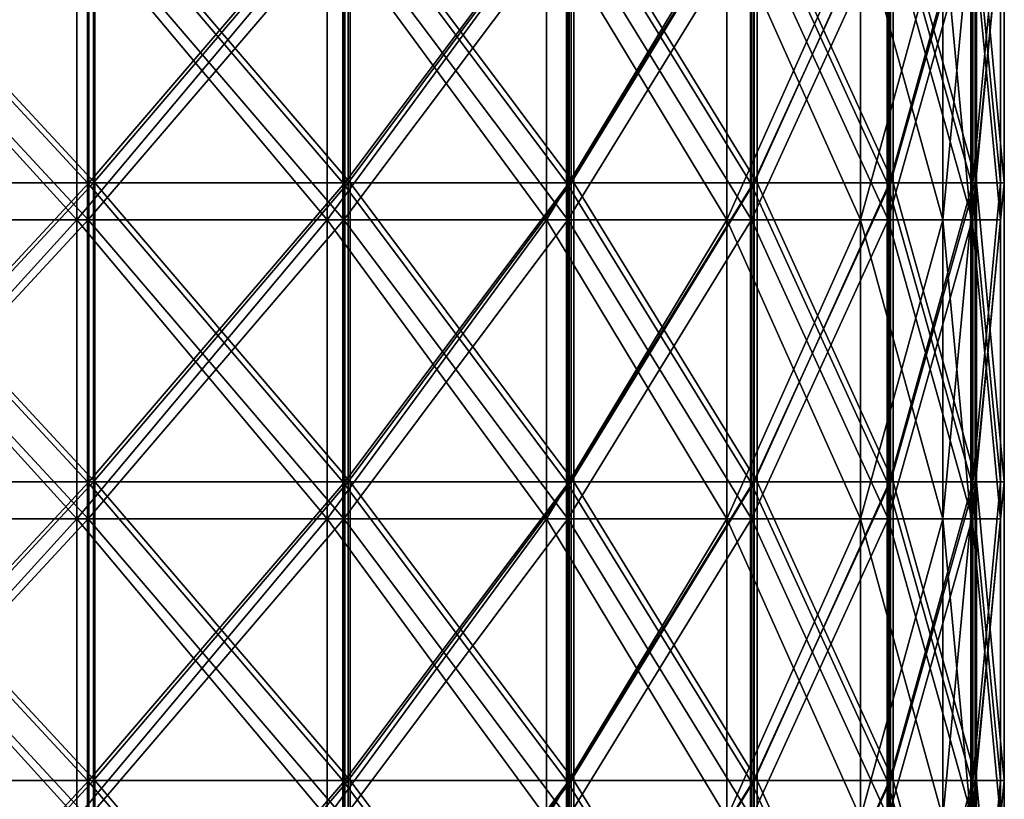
# Model space of a CAD drawing. Extents: x -207 to 207, y 0 to 988.
# Tile 96 of 144: x 67 to 199, y 410 to 514. Entities that reach past the tile are written whole.
import ezdxf

# ---------------------------------------------------------------- set-up
doc = ezdxf.new("R2010")
doc.units = 0
doc.header["$LTSCALE"] = 127.314815
for name, color, linetype in [('694', 7, 'CONTINUOUS'), ('695', 7, 'CONTINUOUS'), ('697', 7, 'CONTINUOUS'), ('698', 7, 'CONTINUOUS'), ('729', 7, 'CONTINUOUS'), ('736', 7, 'CONTINUOUS')]:
    doc.layers.add(name, color=color, linetype=linetype)

msp = doc.modelspace()

# ---------------------------------------------------------------- linework, layer by layer
at = {"layer": '694', "linetype": 'CONTINUOUS'}
for points in [[(74.43, 527.54, -179.69), (37.95, 527.54, -190.76), (74.43, 487.41, -179.69), (74.43, 527.54, -179.69)], [(37.95, 527.54, -190.76), (37.95, 487.41, -190.76), (74.43, 487.41, -179.69), (37.95, 527.54, -190.76)], [(108.06, 527.54, -161.72), (74.43, 527.54, -179.69), (108.06, 487.41, -161.72), (108.06, 527.54, -161.72)], [(74.43, 527.54, -179.69), (74.43, 487.41, -179.69), (108.06, 487.41, -161.72), (74.43, 527.54, -179.69)], [(137.53, 527.54, -137.53), (108.06, 527.54, -161.72), (137.53, 487.41, -137.53), (137.53, 527.54, -137.53)], [(108.06, 527.54, -161.72), (108.06, 487.41, -161.72), (137.53, 487.41, -137.53), (108.06, 527.54, -161.72)], [(161.72, 527.54, -108.06), (137.53, 527.54, -137.53), (161.72, 487.41, -108.06), (161.72, 527.54, -108.06)], [(137.53, 527.54, -137.53), (137.53, 487.41, -137.53), (161.72, 487.41, -108.06), (137.53, 527.54, -137.53)], [(179.69, 527.54, -74.43), (161.72, 527.54, -108.06), (179.69, 487.41, -74.43), (179.69, 527.54, -74.43)], [(161.72, 527.54, -108.06), (161.72, 487.41, -108.06), (179.69, 487.41, -74.43), (161.72, 527.54, -108.06)], [(190.76, 527.54, -37.95), (179.69, 527.54, -74.43), (190.76, 487.41, -37.95), (190.76, 527.54, -37.95)], [(179.69, 527.54, -74.43), (179.69, 487.41, -74.43), (190.76, 487.41, -37.95), (179.69, 527.54, -74.43)], [(194.5, 527.54), (190.76, 527.54, -37.95), (194.5, 487.41), (194.5, 527.54)], [(194.5, 487.41), (190.76, 527.54, -37.95), (190.76, 487.41, -37.95), (194.5, 487.41)], [(37.95, 447.27, -190.76), (74.43, 447.27, -179.69), (37.95, 487.41, -190.76), (37.95, 447.27, -190.76)], [(37.95, 487.41, -190.76), (74.43, 447.27, -179.69), (74.43, 487.41, -179.69), (37.95, 487.41, -190.76)], [(74.43, 447.27, -179.69), (108.06, 447.27, -161.72), (74.43, 487.41, -179.69), (74.43, 447.27, -179.69)], [(74.43, 487.41, -179.69), (108.06, 447.27, -161.72), (108.06, 487.41, -161.72), (74.43, 487.41, -179.69)], [(108.06, 447.27, -161.72), (137.53, 447.27, -137.53), (108.06, 487.41, -161.72), (108.06, 447.27, -161.72)], [(108.06, 487.41, -161.72), (137.53, 447.27, -137.53), (137.53, 487.41, -137.53), (108.06, 487.41, -161.72)], [(137.53, 447.27, -137.53), (161.72, 447.27, -108.06), (137.53, 487.41, -137.53), (137.53, 447.27, -137.53)], [(137.53, 487.41, -137.53), (161.72, 447.27, -108.06), (161.72, 487.41, -108.06), (137.53, 487.41, -137.53)], [(161.72, 447.27, -108.06), (179.69, 447.27, -74.43), (161.72, 487.41, -108.06), (161.72, 447.27, -108.06)], [(161.72, 487.41, -108.06), (179.69, 447.27, -74.43), (179.69, 487.41, -74.43), (161.72, 487.41, -108.06)], [(179.69, 447.27, -74.43), (190.76, 447.27, -37.95), (179.69, 487.41, -74.43), (179.69, 447.27, -74.43)], [(179.69, 487.41, -74.43), (190.76, 447.27, -37.95), (190.76, 487.41, -37.95), (179.69, 487.41, -74.43)], [(190.76, 447.27, -37.95), (194.5, 447.27), (190.76, 487.41, -37.95), (190.76, 447.27, -37.95)], [(194.5, 447.27), (194.5, 487.41), (190.76, 487.41, -37.95), (194.5, 447.27)], [(37.95, 407.14, -190.76), (74.43, 407.14, -179.69), (37.95, 447.27, -190.76), (37.95, 407.14, -190.76)], [(37.95, 447.27, -190.76), (74.43, 407.14, -179.69), (74.43, 447.27, -179.69), (37.95, 447.27, -190.76)], [(74.43, 407.14, -179.69), (108.06, 407.14, -161.72), (74.43, 447.27, -179.69), (74.43, 407.14, -179.69)], [(74.43, 447.27, -179.69), (108.06, 407.14, -161.72), (108.06, 447.27, -161.72), (74.43, 447.27, -179.69)], [(108.06, 407.14, -161.72), (137.53, 407.14, -137.53), (108.06, 447.27, -161.72), (108.06, 407.14, -161.72)], [(108.06, 447.27, -161.72), (137.53, 407.14, -137.53), (137.53, 447.27, -137.53), (108.06, 447.27, -161.72)], [(137.53, 407.14, -137.53), (161.72, 407.14, -108.06), (137.53, 447.27, -137.53), (137.53, 407.14, -137.53)], [(137.53, 447.27, -137.53), (161.72, 407.14, -108.06), (161.72, 447.27, -108.06), (137.53, 447.27, -137.53)], [(161.72, 407.14, -108.06), (179.69, 407.14, -74.43), (161.72, 447.27, -108.06), (161.72, 407.14, -108.06)], [(161.72, 447.27, -108.06), (179.69, 407.14, -74.43), (179.69, 447.27, -74.43), (161.72, 447.27, -108.06)], [(179.69, 407.14, -74.43), (190.76, 407.14, -37.95), (179.69, 447.27, -74.43), (179.69, 407.14, -74.43)], [(179.69, 447.27, -74.43), (190.76, 407.14, -37.95), (190.76, 447.27, -37.95), (179.69, 447.27, -74.43)], [(190.76, 407.14, -37.95), (194.5, 407.14), (190.76, 447.27, -37.95), (190.76, 407.14, -37.95)], [(194.5, 407.14), (194.5, 447.27), (190.76, 447.27, -37.95), (194.5, 407.14)]]:
    msp.add_3dface(points, dxfattribs=at)
at = {"layer": '695', "linetype": 'CONTINUOUS'}
for points in [[(37.95, 527.54, 190.76), (74.43, 527.54, 179.69), (37.95, 487.41, 190.76), (37.95, 527.54, 190.76)], [(74.43, 527.54, 179.69), (74.43, 487.41, 179.69), (37.95, 487.41, 190.76), (74.43, 527.54, 179.69)], [(74.43, 527.54, 179.69), (108.06, 527.54, 161.72), (74.43, 487.41, 179.69), (74.43, 527.54, 179.69)], [(108.06, 527.54, 161.72), (108.06, 487.41, 161.72), (74.43, 487.41, 179.69), (108.06, 527.54, 161.72)], [(108.06, 527.54, 161.72), (137.53, 527.54, 137.53), (108.06, 487.41, 161.72), (108.06, 527.54, 161.72)], [(137.53, 527.54, 137.53), (137.53, 487.41, 137.53), (108.06, 487.41, 161.72), (137.53, 527.54, 137.53)], [(137.53, 527.54, 137.53), (161.72, 527.54, 108.06), (137.53, 487.41, 137.53), (137.53, 527.54, 137.53)], [(161.72, 527.54, 108.06), (161.72, 487.41, 108.06), (137.53, 487.41, 137.53), (161.72, 527.54, 108.06)], [(161.72, 527.54, 108.06), (179.69, 527.54, 74.43), (161.72, 487.41, 108.06), (161.72, 527.54, 108.06)], [(179.69, 527.54, 74.43), (179.69, 487.41, 74.43), (161.72, 487.41, 108.06), (179.69, 527.54, 74.43)], [(179.69, 527.54, 74.43), (190.76, 527.54, 37.95), (179.69, 487.41, 74.43), (179.69, 527.54, 74.43)], [(190.76, 527.54, 37.95), (190.76, 487.41, 37.95), (179.69, 487.41, 74.43), (190.76, 527.54, 37.95)], [(194.5, 527.54), (194.5, 487.41), (190.76, 487.41, 37.95), (194.5, 527.54)], [(190.76, 527.54, 37.95), (194.5, 527.54), (190.76, 487.41, 37.95), (190.76, 527.54, 37.95)], [(74.43, 447.27, 179.69), (37.95, 447.27, 190.76), (74.43, 487.41, 179.69), (74.43, 447.27, 179.69)], [(74.43, 487.41, 179.69), (37.95, 447.27, 190.76), (37.95, 487.41, 190.76), (74.43, 487.41, 179.69)], [(108.06, 447.27, 161.72), (74.43, 447.27, 179.69), (108.06, 487.41, 161.72), (108.06, 447.27, 161.72)], [(108.06, 487.41, 161.72), (74.43, 447.27, 179.69), (74.43, 487.41, 179.69), (108.06, 487.41, 161.72)], [(137.53, 447.27, 137.53), (108.06, 447.27, 161.72), (137.53, 487.41, 137.53), (137.53, 447.27, 137.53)], [(137.53, 487.41, 137.53), (108.06, 447.27, 161.72), (108.06, 487.41, 161.72), (137.53, 487.41, 137.53)], [(161.72, 447.27, 108.06), (137.53, 447.27, 137.53), (161.72, 487.41, 108.06), (161.72, 447.27, 108.06)], [(161.72, 487.41, 108.06), (137.53, 447.27, 137.53), (137.53, 487.41, 137.53), (161.72, 487.41, 108.06)], [(179.69, 447.27, 74.43), (161.72, 447.27, 108.06), (179.69, 487.41, 74.43), (179.69, 447.27, 74.43)], [(179.69, 487.41, 74.43), (161.72, 447.27, 108.06), (161.72, 487.41, 108.06), (179.69, 487.41, 74.43)], [(190.76, 447.27, 37.95), (179.69, 447.27, 74.43), (190.76, 487.41, 37.95), (190.76, 447.27, 37.95)], [(190.76, 487.41, 37.95), (179.69, 447.27, 74.43), (179.69, 487.41, 74.43), (190.76, 487.41, 37.95)], [(194.5, 487.41), (194.5, 447.27), (190.76, 447.27, 37.95), (194.5, 487.41)], [(194.5, 487.41), (190.76, 447.27, 37.95), (190.76, 487.41, 37.95), (194.5, 487.41)], [(74.43, 407.14, 179.69), (37.95, 407.14, 190.76), (74.43, 447.27, 179.69), (74.43, 407.14, 179.69)], [(74.43, 447.27, 179.69), (37.95, 407.14, 190.76), (37.95, 447.27, 190.76), (74.43, 447.27, 179.69)], [(108.06, 407.14, 161.72), (74.43, 407.14, 179.69), (108.06, 447.27, 161.72), (108.06, 407.14, 161.72)], [(108.06, 447.27, 161.72), (74.43, 407.14, 179.69), (74.43, 447.27, 179.69), (108.06, 447.27, 161.72)], [(137.53, 407.14, 137.53), (108.06, 407.14, 161.72), (137.53, 447.27, 137.53), (137.53, 407.14, 137.53)], [(137.53, 447.27, 137.53), (108.06, 407.14, 161.72), (108.06, 447.27, 161.72), (137.53, 447.27, 137.53)], [(161.72, 407.14, 108.06), (137.53, 407.14, 137.53), (161.72, 447.27, 108.06), (161.72, 407.14, 108.06)], [(161.72, 447.27, 108.06), (137.53, 407.14, 137.53), (137.53, 447.27, 137.53), (161.72, 447.27, 108.06)], [(179.69, 407.14, 74.43), (161.72, 407.14, 108.06), (179.69, 447.27, 74.43), (179.69, 407.14, 74.43)], [(179.69, 447.27, 74.43), (161.72, 407.14, 108.06), (161.72, 447.27, 108.06), (179.69, 447.27, 74.43)], [(190.76, 407.14, 37.95), (179.69, 407.14, 74.43), (190.76, 447.27, 37.95), (190.76, 407.14, 37.95)], [(190.76, 447.27, 37.95), (179.69, 407.14, 74.43), (179.69, 447.27, 74.43), (190.76, 447.27, 37.95)], [(194.5, 447.27), (194.5, 407.14), (190.76, 407.14, 37.95), (194.5, 447.27)], [(194.5, 447.27), (190.76, 407.14, 37.95), (190.76, 447.27, 37.95), (194.5, 447.27)]]:
    msp.add_3dface(points, dxfattribs=at)
at = {"layer": '697', "linetype": 'CONTINUOUS'}
for points in [[(75.96, 527.54, 183.39), (38.73, 527.54, 194.69), (75.96, 487.41, 183.39), (75.96, 527.54, 183.39)], [(38.73, 527.54, 194.69), (38.73, 487.41, 194.69), (75.96, 487.41, 183.39), (38.73, 527.54, 194.69)], [(110.28, 527.54, 165.05), (75.96, 527.54, 183.39), (110.28, 487.41, 165.05), (110.28, 527.54, 165.05)], [(75.96, 527.54, 183.39), (75.96, 487.41, 183.39), (110.28, 487.41, 165.05), (75.96, 527.54, 183.39)], [(140.36, 527.54, 140.36), (110.28, 527.54, 165.05), (140.36, 487.41, 140.36), (140.36, 527.54, 140.36)], [(110.28, 527.54, 165.05), (110.28, 487.41, 165.05), (140.36, 487.41, 140.36), (110.28, 527.54, 165.05)], [(165.05, 527.54, 110.28), (140.36, 527.54, 140.36), (165.05, 487.41, 110.28), (165.05, 527.54, 110.28)], [(140.36, 527.54, 140.36), (140.36, 487.41, 140.36), (165.05, 487.41, 110.28), (140.36, 527.54, 140.36)], [(183.39, 527.54, 75.96), (165.05, 527.54, 110.28), (183.39, 487.41, 75.96), (183.39, 527.54, 75.96)], [(165.05, 527.54, 110.28), (165.05, 487.41, 110.28), (183.39, 487.41, 75.96), (165.05, 527.54, 110.28)], [(194.69, 527.54, 38.73), (183.39, 527.54, 75.96), (194.69, 487.41, 38.73), (194.69, 527.54, 38.73)], [(183.39, 527.54, 75.96), (183.39, 487.41, 75.96), (194.69, 487.41, 38.73), (183.39, 527.54, 75.96)], [(198.5, 527.54), (194.69, 527.54, 38.73), (198.5, 487.41), (198.5, 527.54)], [(198.5, 487.41), (194.69, 527.54, 38.73), (194.69, 487.41, 38.73), (198.5, 487.41)], [(38.73, 447.27, 194.69), (75.96, 447.27, 183.39), (38.73, 487.41, 194.69), (38.73, 447.27, 194.69)], [(38.73, 487.41, 194.69), (75.96, 447.27, 183.39), (75.96, 487.41, 183.39), (38.73, 487.41, 194.69)], [(75.96, 447.27, 183.39), (110.28, 447.27, 165.05), (75.96, 487.41, 183.39), (75.96, 447.27, 183.39)], [(75.96, 487.41, 183.39), (110.28, 447.27, 165.05), (110.28, 487.41, 165.05), (75.96, 487.41, 183.39)], [(110.28, 447.27, 165.05), (140.36, 447.27, 140.36), (110.28, 487.41, 165.05), (110.28, 447.27, 165.05)], [(110.28, 487.41, 165.05), (140.36, 447.27, 140.36), (140.36, 487.41, 140.36), (110.28, 487.41, 165.05)], [(140.36, 447.27, 140.36), (165.05, 447.27, 110.28), (140.36, 487.41, 140.36), (140.36, 447.27, 140.36)], [(140.36, 487.41, 140.36), (165.05, 447.27, 110.28), (165.05, 487.41, 110.28), (140.36, 487.41, 140.36)], [(165.05, 447.27, 110.28), (183.39, 447.27, 75.96), (165.05, 487.41, 110.28), (165.05, 447.27, 110.28)], [(165.05, 487.41, 110.28), (183.39, 447.27, 75.96), (183.39, 487.41, 75.96), (165.05, 487.41, 110.28)], [(183.39, 447.27, 75.96), (194.69, 447.27, 38.73), (183.39, 487.41, 75.96), (183.39, 447.27, 75.96)], [(183.39, 487.41, 75.96), (194.69, 447.27, 38.73), (194.69, 487.41, 38.73), (183.39, 487.41, 75.96)], [(194.69, 447.27, 38.73), (198.5, 447.27), (194.69, 487.41, 38.73), (194.69, 447.27, 38.73)], [(198.5, 447.27), (198.5, 487.41), (194.69, 487.41, 38.73), (198.5, 447.27)], [(38.73, 407.14, 194.69), (75.96, 407.14, 183.39), (38.73, 447.27, 194.69), (38.73, 407.14, 194.69)], [(38.73, 447.27, 194.69), (75.96, 407.14, 183.39), (75.96, 447.27, 183.39), (38.73, 447.27, 194.69)], [(75.96, 407.14, 183.39), (110.28, 407.14, 165.05), (75.96, 447.27, 183.39), (75.96, 407.14, 183.39)], [(75.96, 447.27, 183.39), (110.28, 407.14, 165.05), (110.28, 447.27, 165.05), (75.96, 447.27, 183.39)], [(110.28, 407.14, 165.05), (140.36, 407.14, 140.36), (110.28, 447.27, 165.05), (110.28, 407.14, 165.05)], [(110.28, 447.27, 165.05), (140.36, 407.14, 140.36), (140.36, 447.27, 140.36), (110.28, 447.27, 165.05)], [(140.36, 407.14, 140.36), (165.05, 407.14, 110.28), (140.36, 447.27, 140.36), (140.36, 407.14, 140.36)], [(140.36, 447.27, 140.36), (165.05, 407.14, 110.28), (165.05, 447.27, 110.28), (140.36, 447.27, 140.36)], [(165.05, 407.14, 110.28), (183.39, 407.14, 75.96), (165.05, 447.27, 110.28), (165.05, 407.14, 110.28)], [(165.05, 447.27, 110.28), (183.39, 407.14, 75.96), (183.39, 447.27, 75.96), (165.05, 447.27, 110.28)], [(183.39, 407.14, 75.96), (194.69, 407.14, 38.73), (183.39, 447.27, 75.96), (183.39, 407.14, 75.96)], [(183.39, 447.27, 75.96), (194.69, 407.14, 38.73), (194.69, 447.27, 38.73), (183.39, 447.27, 75.96)], [(194.69, 407.14, 38.73), (198.5, 407.14), (194.69, 447.27, 38.73), (194.69, 407.14, 38.73)], [(198.5, 407.14), (198.5, 447.27), (194.69, 447.27, 38.73), (198.5, 407.14)]]:
    msp.add_3dface(points, dxfattribs=at)
at = {"layer": '698', "linetype": 'CONTINUOUS'}
for points in [[(38.73, 527.54, -194.69), (75.96, 527.54, -183.39), (38.73, 487.41, -194.69), (38.73, 527.54, -194.69)], [(75.96, 527.54, -183.39), (75.96, 487.41, -183.39), (38.73, 487.41, -194.69), (75.96, 527.54, -183.39)], [(75.96, 527.54, -183.39), (110.28, 527.54, -165.05), (75.96, 487.41, -183.39), (75.96, 527.54, -183.39)], [(110.28, 527.54, -165.05), (110.28, 487.41, -165.05), (75.96, 487.41, -183.39), (110.28, 527.54, -165.05)], [(110.28, 527.54, -165.05), (140.36, 527.54, -140.36), (110.28, 487.41, -165.05), (110.28, 527.54, -165.05)], [(140.36, 527.54, -140.36), (140.36, 487.41, -140.36), (110.28, 487.41, -165.05), (140.36, 527.54, -140.36)], [(140.36, 527.54, -140.36), (165.05, 527.54, -110.28), (140.36, 487.41, -140.36), (140.36, 527.54, -140.36)], [(165.05, 527.54, -110.28), (165.05, 487.41, -110.28), (140.36, 487.41, -140.36), (165.05, 527.54, -110.28)], [(165.05, 527.54, -110.28), (183.39, 527.54, -75.96), (165.05, 487.41, -110.28), (165.05, 527.54, -110.28)], [(183.39, 527.54, -75.96), (183.39, 487.41, -75.96), (165.05, 487.41, -110.28), (183.39, 527.54, -75.96)], [(183.39, 527.54, -75.96), (194.69, 527.54, -38.73), (183.39, 487.41, -75.96), (183.39, 527.54, -75.96)], [(194.69, 527.54, -38.73), (194.69, 487.41, -38.73), (183.39, 487.41, -75.96), (194.69, 527.54, -38.73)], [(198.5, 527.54), (198.5, 487.41), (194.69, 487.41, -38.73), (198.5, 527.54)], [(194.69, 527.54, -38.73), (198.5, 527.54), (194.69, 487.41, -38.73), (194.69, 527.54, -38.73)], [(75.96, 447.27, -183.39), (38.73, 447.27, -194.69), (75.96, 487.41, -183.39), (75.96, 447.27, -183.39)], [(75.96, 487.41, -183.39), (38.73, 447.27, -194.69), (38.73, 487.41, -194.69), (75.96, 487.41, -183.39)], [(110.28, 447.27, -165.05), (75.96, 447.27, -183.39), (110.28, 487.41, -165.05), (110.28, 447.27, -165.05)], [(110.28, 487.41, -165.05), (75.96, 447.27, -183.39), (75.96, 487.41, -183.39), (110.28, 487.41, -165.05)], [(140.36, 447.27, -140.36), (110.28, 447.27, -165.05), (140.36, 487.41, -140.36), (140.36, 447.27, -140.36)], [(140.36, 487.41, -140.36), (110.28, 447.27, -165.05), (110.28, 487.41, -165.05), (140.36, 487.41, -140.36)], [(165.05, 447.27, -110.28), (140.36, 447.27, -140.36), (165.05, 487.41, -110.28), (165.05, 447.27, -110.28)], [(165.05, 487.41, -110.28), (140.36, 447.27, -140.36), (140.36, 487.41, -140.36), (165.05, 487.41, -110.28)], [(183.39, 447.27, -75.96), (165.05, 447.27, -110.28), (183.39, 487.41, -75.96), (183.39, 447.27, -75.96)], [(183.39, 487.41, -75.96), (165.05, 447.27, -110.28), (165.05, 487.41, -110.28), (183.39, 487.41, -75.96)], [(194.69, 447.27, -38.73), (183.39, 447.27, -75.96), (194.69, 487.41, -38.73), (194.69, 447.27, -38.73)], [(194.69, 487.41, -38.73), (183.39, 447.27, -75.96), (183.39, 487.41, -75.96), (194.69, 487.41, -38.73)], [(198.5, 487.41), (198.5, 447.27), (194.69, 447.27, -38.73), (198.5, 487.41)], [(198.5, 487.41), (194.69, 447.27, -38.73), (194.69, 487.41, -38.73), (198.5, 487.41)], [(75.96, 407.14, -183.39), (38.73, 407.14, -194.69), (75.96, 447.27, -183.39), (75.96, 407.14, -183.39)], [(75.96, 447.27, -183.39), (38.73, 407.14, -194.69), (38.73, 447.27, -194.69), (75.96, 447.27, -183.39)], [(110.28, 407.14, -165.05), (75.96, 407.14, -183.39), (110.28, 447.27, -165.05), (110.28, 407.14, -165.05)], [(110.28, 447.27, -165.05), (75.96, 407.14, -183.39), (75.96, 447.27, -183.39), (110.28, 447.27, -165.05)], [(140.36, 407.14, -140.36), (110.28, 407.14, -165.05), (140.36, 447.27, -140.36), (140.36, 407.14, -140.36)], [(140.36, 447.27, -140.36), (110.28, 407.14, -165.05), (110.28, 447.27, -165.05), (140.36, 447.27, -140.36)], [(165.05, 407.14, -110.28), (140.36, 407.14, -140.36), (165.05, 447.27, -110.28), (165.05, 407.14, -110.28)], [(165.05, 447.27, -110.28), (140.36, 407.14, -140.36), (140.36, 447.27, -140.36), (165.05, 447.27, -110.28)], [(183.39, 407.14, -75.96), (165.05, 407.14, -110.28), (183.39, 447.27, -75.96), (183.39, 407.14, -75.96)], [(183.39, 447.27, -75.96), (165.05, 407.14, -110.28), (165.05, 447.27, -110.28), (183.39, 447.27, -75.96)], [(194.69, 407.14, -38.73), (183.39, 407.14, -75.96), (194.69, 447.27, -38.73), (194.69, 407.14, -38.73)], [(194.69, 447.27, -38.73), (183.39, 407.14, -75.96), (183.39, 447.27, -75.96), (194.69, 447.27, -38.73)], [(198.5, 447.27), (198.5, 407.14), (194.69, 407.14, -38.73), (198.5, 447.27)], [(198.5, 447.27), (194.69, 407.14, -38.73), (194.69, 447.27, -38.73), (198.5, 447.27)]]:
    msp.add_3dface(points, dxfattribs=at)
at = {"layer": '729', "linetype": 'CONTINUOUS'}
for points in [[(38.67, 492.41, -194.7), (75.86, 492.41, -183.43), (38.67, 532.54, -194.7), (38.67, 492.41, -194.7)], [(38.67, 532.54, -194.7), (75.86, 492.41, -183.43), (75.86, 532.54, -183.43), (38.67, 532.54, -194.7)], [(76.66, 492.41, 183.1), (39.52, 492.41, 194.53), (76.66, 532.54, 183.1), (76.66, 492.41, 183.1)], [(76.66, 532.54, 183.1), (39.52, 492.41, 194.53), (39.52, 532.54, 194.53), (76.66, 532.54, 183.1)], [(75.86, 492.41, -183.43), (110.15, 492.41, -165.14), (75.86, 532.54, -183.43), (75.86, 492.41, -183.43)], [(75.86, 532.54, -183.43), (110.15, 492.41, -165.14), (110.15, 532.54, -165.14), (75.86, 532.54, -183.43)], [(110.87, 492.41, 164.65), (76.66, 492.41, 183.1), (110.87, 532.54, 164.65), (110.87, 492.41, 164.65)], [(110.87, 532.54, 164.65), (76.66, 492.41, 183.1), (76.66, 532.54, 183.1), (110.87, 532.54, 164.65)], [(110.15, 492.41, -165.14), (140.21, 492.41, -140.51), (110.15, 532.54, -165.14), (110.15, 492.41, -165.14)], [(110.15, 532.54, -165.14), (140.21, 492.41, -140.51), (140.21, 532.54, -140.51), (110.15, 532.54, -165.14)], [(140.82, 492.41, 139.9), (110.87, 492.41, 164.65), (140.82, 532.54, 139.9), (140.82, 492.41, 139.9)], [(140.82, 532.54, 139.9), (110.87, 492.41, 164.65), (110.87, 532.54, 164.65), (140.82, 532.54, 139.9)], [(140.21, 492.41, -140.51), (164.9, 492.41, -110.51), (140.21, 532.54, -140.51), (140.21, 492.41, -140.51)], [(140.21, 532.54, -140.51), (164.9, 492.41, -110.51), (164.9, 532.54, -110.51), (140.21, 532.54, -140.51)], [(165.38, 492.41, 109.79), (140.82, 492.41, 139.9), (165.38, 532.54, 109.79), (165.38, 492.41, 109.79)], [(165.38, 532.54, 109.79), (140.82, 492.41, 139.9), (140.82, 532.54, 139.9), (165.38, 532.54, 109.79)], [(164.9, 492.41, -110.51), (183.27, 492.41, -76.26), (164.9, 532.54, -110.51), (164.9, 492.41, -110.51)], [(164.9, 532.54, -110.51), (183.27, 492.41, -76.26), (183.27, 532.54, -76.26), (164.9, 532.54, -110.51)], [(183.6, 492.41, 75.46), (165.38, 492.41, 109.79), (183.6, 532.54, 75.46), (183.6, 492.41, 75.46)], [(183.6, 532.54, 75.46), (165.38, 492.41, 109.79), (165.38, 532.54, 109.79), (183.6, 532.54, 75.46)], [(183.27, 492.41, -76.26), (194.61, 492.41, -39.1), (183.27, 532.54, -76.26), (183.27, 492.41, -76.26)], [(183.27, 532.54, -76.26), (194.61, 492.41, -39.1), (194.61, 532.54, -39.1), (183.27, 532.54, -76.26)], [(194.78, 492.41, 38.25), (183.6, 492.41, 75.46), (194.78, 532.54, 38.25), (194.78, 492.41, 38.25)], [(194.78, 532.54, 38.25), (183.6, 492.41, 75.46), (183.6, 532.54, 75.46), (194.78, 532.54, 38.25)], [(194.61, 492.41, -39.1), (198.5, 492.41, -0.43), (194.61, 532.54, -39.1), (194.61, 492.41, -39.1)], [(194.61, 532.54, -39.1), (198.5, 492.41, -0.43), (198.5, 532.54, -0.43), (194.61, 532.54, -39.1)], [(198.5, 492.41, -0.43), (194.78, 492.41, 38.25), (198.5, 532.54, -0.43), (198.5, 492.41, -0.43)], [(198.5, 532.54, -0.43), (194.78, 492.41, 38.25), (194.78, 532.54, 38.25), (198.5, 532.54, -0.43)], [(38.67, 452.27, -194.7), (75.86, 452.27, -183.43), (38.67, 492.41, -194.7), (38.67, 452.27, -194.7)], [(38.67, 492.41, -194.7), (75.86, 452.27, -183.43), (75.86, 492.41, -183.43), (38.67, 492.41, -194.7)], [(76.66, 452.27, 183.1), (39.52, 452.27, 194.53), (76.66, 492.41, 183.1), (76.66, 452.27, 183.1)], [(76.66, 492.41, 183.1), (39.52, 452.27, 194.53), (39.52, 492.41, 194.53), (76.66, 492.41, 183.1)], [(75.86, 452.27, -183.43), (110.15, 452.27, -165.14), (75.86, 492.41, -183.43), (75.86, 452.27, -183.43)], [(75.86, 492.41, -183.43), (110.15, 452.27, -165.14), (110.15, 492.41, -165.14), (75.86, 492.41, -183.43)], [(110.87, 452.27, 164.65), (76.66, 452.27, 183.1), (110.87, 492.41, 164.65), (110.87, 452.27, 164.65)], [(110.87, 492.41, 164.65), (76.66, 452.27, 183.1), (76.66, 492.41, 183.1), (110.87, 492.41, 164.65)], [(110.15, 452.27, -165.14), (140.21, 452.27, -140.51), (110.15, 492.41, -165.14), (110.15, 452.27, -165.14)], [(110.15, 492.41, -165.14), (140.21, 452.27, -140.51), (140.21, 492.41, -140.51), (110.15, 492.41, -165.14)], [(140.82, 452.27, 139.9), (110.87, 452.27, 164.65), (140.82, 492.41, 139.9), (140.82, 452.27, 139.9)], [(140.82, 492.41, 139.9), (110.87, 452.27, 164.65), (110.87, 492.41, 164.65), (140.82, 492.41, 139.9)], [(140.21, 452.27, -140.51), (164.9, 452.27, -110.51), (140.21, 492.41, -140.51), (140.21, 452.27, -140.51)], [(140.21, 492.41, -140.51), (164.9, 452.27, -110.51), (164.9, 492.41, -110.51), (140.21, 492.41, -140.51)], [(165.38, 452.27, 109.79), (140.82, 452.27, 139.9), (165.38, 492.41, 109.79), (165.38, 452.27, 109.79)], [(165.38, 492.41, 109.79), (140.82, 452.27, 139.9), (140.82, 492.41, 139.9), (165.38, 492.41, 109.79)], [(164.9, 452.27, -110.51), (183.27, 452.27, -76.26), (164.9, 492.41, -110.51), (164.9, 452.27, -110.51)], [(164.9, 492.41, -110.51), (183.27, 452.27, -76.26), (183.27, 492.41, -76.26), (164.9, 492.41, -110.51)], [(183.6, 452.27, 75.46), (165.38, 452.27, 109.79), (183.6, 492.41, 75.46), (183.6, 452.27, 75.46)], [(183.6, 492.41, 75.46), (165.38, 452.27, 109.79), (165.38, 492.41, 109.79), (183.6, 492.41, 75.46)], [(183.27, 452.27, -76.26), (194.61, 452.27, -39.1), (183.27, 492.41, -76.26), (183.27, 452.27, -76.26)], [(183.27, 492.41, -76.26), (194.61, 452.27, -39.1), (194.61, 492.41, -39.1), (183.27, 492.41, -76.26)], [(194.78, 452.27, 38.25), (183.6, 452.27, 75.46), (194.78, 492.41, 38.25), (194.78, 452.27, 38.25)], [(194.78, 492.41, 38.25), (183.6, 452.27, 75.46), (183.6, 492.41, 75.46), (194.78, 492.41, 38.25)], [(194.61, 452.27, -39.1), (198.5, 452.27, -0.43), (194.61, 492.41, -39.1), (194.61, 452.27, -39.1)], [(194.61, 492.41, -39.1), (198.5, 452.27, -0.43), (198.5, 492.41, -0.43), (194.61, 492.41, -39.1)], [(198.5, 452.27, -0.43), (194.78, 452.27, 38.25), (198.5, 492.41, -0.43), (198.5, 452.27, -0.43)], [(198.5, 492.41, -0.43), (194.78, 452.27, 38.25), (194.78, 492.41, 38.25), (198.5, 492.41, -0.43)], [(38.67, 412.14, -194.7), (75.86, 412.14, -183.43), (38.67, 452.27, -194.7), (38.67, 412.14, -194.7)], [(38.67, 452.27, -194.7), (75.86, 412.14, -183.43), (75.86, 452.27, -183.43), (38.67, 452.27, -194.7)], [(76.66, 412.14, 183.1), (39.52, 412.14, 194.53), (76.66, 452.27, 183.1), (76.66, 412.14, 183.1)], [(76.66, 452.27, 183.1), (39.52, 412.14, 194.53), (39.52, 452.27, 194.53), (76.66, 452.27, 183.1)], [(75.86, 412.14, -183.43), (110.15, 412.14, -165.14), (75.86, 452.27, -183.43), (75.86, 412.14, -183.43)], [(75.86, 452.27, -183.43), (110.15, 412.14, -165.14), (110.15, 452.27, -165.14), (75.86, 452.27, -183.43)], [(110.87, 412.14, 164.65), (76.66, 412.14, 183.1), (110.87, 452.27, 164.65), (110.87, 412.14, 164.65)], [(110.87, 452.27, 164.65), (76.66, 412.14, 183.1), (76.66, 452.27, 183.1), (110.87, 452.27, 164.65)], [(110.15, 412.14, -165.14), (140.21, 412.14, -140.51), (110.15, 452.27, -165.14), (110.15, 412.14, -165.14)], [(110.15, 452.27, -165.14), (140.21, 412.14, -140.51), (140.21, 452.27, -140.51), (110.15, 452.27, -165.14)], [(140.82, 412.14, 139.9), (110.87, 412.14, 164.65), (140.82, 452.27, 139.9), (140.82, 412.14, 139.9)], [(140.82, 452.27, 139.9), (110.87, 412.14, 164.65), (110.87, 452.27, 164.65), (140.82, 452.27, 139.9)], [(140.21, 412.14, -140.51), (164.9, 412.14, -110.51), (140.21, 452.27, -140.51), (140.21, 412.14, -140.51)], [(140.21, 452.27, -140.51), (164.9, 412.14, -110.51), (164.9, 452.27, -110.51), (140.21, 452.27, -140.51)], [(165.38, 412.14, 109.79), (140.82, 412.14, 139.9), (165.38, 452.27, 109.79), (165.38, 412.14, 109.79)], [(165.38, 452.27, 109.79), (140.82, 412.14, 139.9), (140.82, 452.27, 139.9), (165.38, 452.27, 109.79)], [(164.9, 412.14, -110.51), (183.27, 412.14, -76.26), (164.9, 452.27, -110.51), (164.9, 412.14, -110.51)], [(164.9, 452.27, -110.51), (183.27, 412.14, -76.26), (183.27, 452.27, -76.26), (164.9, 452.27, -110.51)], [(183.6, 412.14, 75.46), (165.38, 412.14, 109.79), (183.6, 452.27, 75.46), (183.6, 412.14, 75.46)], [(183.6, 452.27, 75.46), (165.38, 412.14, 109.79), (165.38, 452.27, 109.79), (183.6, 452.27, 75.46)], [(183.27, 412.14, -76.26), (194.61, 412.14, -39.1), (183.27, 452.27, -76.26), (183.27, 412.14, -76.26)], [(183.27, 452.27, -76.26), (194.61, 412.14, -39.1), (194.61, 452.27, -39.1), (183.27, 452.27, -76.26)], [(194.78, 412.14, 38.25), (183.6, 412.14, 75.46), (194.78, 452.27, 38.25), (194.78, 412.14, 38.25)], [(194.78, 452.27, 38.25), (183.6, 412.14, 75.46), (183.6, 452.27, 75.46), (194.78, 452.27, 38.25)], [(194.61, 412.14, -39.1), (198.5, 412.14, -0.43), (194.61, 452.27, -39.1), (194.61, 412.14, -39.1)], [(194.61, 452.27, -39.1), (198.5, 412.14, -0.43), (198.5, 452.27, -0.43), (194.61, 452.27, -39.1)], [(198.5, 412.14, -0.43), (194.78, 412.14, 38.25), (198.5, 452.27, -0.43), (198.5, 412.14, -0.43)], [(198.5, 452.27, -0.43), (194.78, 412.14, 38.25), (194.78, 452.27, 38.25), (198.5, 452.27, -0.43)], [(38.67, 372, -194.7), (75.86, 372, -183.43), (38.67, 412.14, -194.7), (38.67, 372, -194.7)], [(38.67, 412.14, -194.7), (75.86, 372, -183.43), (75.86, 412.14, -183.43), (38.67, 412.14, -194.7)], [(76.66, 372, 183.1), (39.52, 372, 194.53), (76.66, 412.14, 183.1), (76.66, 372, 183.1)], [(76.66, 412.14, 183.1), (39.52, 372, 194.53), (39.52, 412.14, 194.53), (76.66, 412.14, 183.1)], [(75.86, 372, -183.43), (110.15, 372, -165.14), (75.86, 412.14, -183.43), (75.86, 372, -183.43)], [(75.86, 412.14, -183.43), (110.15, 372, -165.14), (110.15, 412.14, -165.14), (75.86, 412.14, -183.43)], [(110.87, 372, 164.65), (76.66, 372, 183.1), (110.87, 412.14, 164.65), (110.87, 372, 164.65)], [(110.87, 412.14, 164.65), (76.66, 372, 183.1), (76.66, 412.14, 183.1), (110.87, 412.14, 164.65)], [(110.15, 372, -165.14), (140.21, 372, -140.51), (110.15, 412.14, -165.14), (110.15, 372, -165.14)], [(110.15, 412.14, -165.14), (140.21, 372, -140.51), (140.21, 412.14, -140.51), (110.15, 412.14, -165.14)], [(140.82, 372, 139.9), (110.87, 372, 164.65), (140.82, 412.14, 139.9), (140.82, 372, 139.9)], [(140.82, 412.14, 139.9), (110.87, 372, 164.65), (110.87, 412.14, 164.65), (140.82, 412.14, 139.9)], [(140.21, 372, -140.51), (164.9, 372, -110.51), (140.21, 412.14, -140.51), (140.21, 372, -140.51)], [(140.21, 412.14, -140.51), (164.9, 372, -110.51), (164.9, 412.14, -110.51), (140.21, 412.14, -140.51)], [(165.38, 372, 109.79), (140.82, 372, 139.9), (165.38, 412.14, 109.79), (165.38, 372, 109.79)], [(165.38, 412.14, 109.79), (140.82, 372, 139.9), (140.82, 412.14, 139.9), (165.38, 412.14, 109.79)], [(164.9, 372, -110.51), (183.27, 372, -76.26), (164.9, 412.14, -110.51), (164.9, 372, -110.51)], [(164.9, 412.14, -110.51), (183.27, 372, -76.26), (183.27, 412.14, -76.26), (164.9, 412.14, -110.51)], [(183.6, 372, 75.46), (165.38, 372, 109.79), (183.6, 412.14, 75.46), (183.6, 372, 75.46)], [(183.6, 412.14, 75.46), (165.38, 372, 109.79), (165.38, 412.14, 109.79), (183.6, 412.14, 75.46)], [(183.27, 372, -76.26), (194.61, 372, -39.1), (183.27, 412.14, -76.26), (183.27, 372, -76.26)], [(183.27, 412.14, -76.26), (194.61, 372, -39.1), (194.61, 412.14, -39.1), (183.27, 412.14, -76.26)], [(194.78, 372, 38.25), (183.6, 372, 75.46), (194.78, 412.14, 38.25), (194.78, 372, 38.25)], [(194.78, 412.14, 38.25), (183.6, 372, 75.46), (183.6, 412.14, 75.46), (194.78, 412.14, 38.25)], [(194.61, 372, -39.1), (198.5, 372, -0.43), (194.61, 412.14, -39.1), (194.61, 372, -39.1)], [(194.61, 412.14, -39.1), (198.5, 372, -0.43), (198.5, 412.14, -0.43), (194.61, 412.14, -39.1)], [(198.5, 372, -0.43), (194.78, 372, 38.25), (198.5, 412.14, -0.43), (198.5, 372, -0.43)], [(198.5, 412.14, -0.43), (194.78, 372, 38.25), (194.78, 412.14, 38.25), (198.5, 412.14, -0.43)]]:
    msp.add_3dface(points, dxfattribs=at)
at = {"layer": '736', "linetype": 'CONTINUOUS'}
for points in [[(76.05, 492.41, -183.89), (38.77, 492.41, -195.19), (76.05, 532.54, -183.89), (76.05, 492.41, -183.89)], [(76.05, 532.54, -183.89), (38.77, 492.41, -195.19), (38.77, 532.54, -195.19), (76.05, 532.54, -183.89)], [(39.62, 492.41, 195.02), (76.86, 492.41, 183.56), (39.62, 532.54, 195.02), (39.62, 492.41, 195.02)], [(39.62, 532.54, 195.02), (76.86, 492.41, 183.56), (76.86, 532.54, 183.56), (39.62, 532.54, 195.02)], [(110.42, 492.41, -165.55), (76.05, 492.41, -183.89), (110.42, 532.54, -165.55), (110.42, 492.41, -165.55)], [(110.42, 532.54, -165.55), (76.05, 492.41, -183.89), (76.05, 532.54, -183.89), (110.42, 532.54, -165.55)], [(76.86, 492.41, 183.56), (111.14, 492.41, 165.07), (76.86, 532.54, 183.56), (76.86, 492.41, 183.56)], [(76.86, 532.54, 183.56), (111.14, 492.41, 165.07), (111.14, 532.54, 165.07), (76.86, 532.54, 183.56)], [(140.56, 492.41, -140.87), (110.42, 492.41, -165.55), (140.56, 532.54, -140.87), (140.56, 492.41, -140.87)], [(140.56, 532.54, -140.87), (110.42, 492.41, -165.55), (110.42, 532.54, -165.55), (140.56, 532.54, -140.87)], [(111.14, 492.41, 165.07), (141.17, 492.41, 140.25), (111.14, 532.54, 165.07), (111.14, 492.41, 165.07)], [(111.14, 532.54, 165.07), (141.17, 492.41, 140.25), (141.17, 532.54, 140.25), (111.14, 532.54, 165.07)], [(165.31, 492.41, -110.78), (140.56, 492.41, -140.87), (165.31, 532.54, -110.78), (165.31, 492.41, -110.78)], [(165.31, 532.54, -110.78), (140.56, 492.41, -140.87), (140.56, 532.54, -140.87), (165.31, 532.54, -110.78)], [(141.17, 492.41, 140.25), (165.79, 492.41, 110.06), (141.17, 532.54, 140.25), (141.17, 492.41, 140.25)], [(141.17, 532.54, 140.25), (165.79, 492.41, 110.06), (165.79, 532.54, 110.06), (141.17, 532.54, 140.25)], [(183.73, 492.41, -76.45), (165.31, 492.41, -110.78), (183.73, 532.54, -76.45), (183.73, 492.41, -76.45)], [(183.73, 532.54, -76.45), (165.31, 492.41, -110.78), (165.31, 532.54, -110.78), (183.73, 532.54, -76.45)], [(165.79, 492.41, 110.06), (184.06, 492.41, 75.65), (165.79, 532.54, 110.06), (165.79, 492.41, 110.06)], [(165.79, 532.54, 110.06), (184.06, 492.41, 75.65), (184.06, 532.54, 75.65), (165.79, 532.54, 110.06)], [(195.1, 492.41, -39.2), (183.73, 492.41, -76.45), (195.1, 532.54, -39.2), (195.1, 492.41, -39.2)], [(195.1, 532.54, -39.2), (183.73, 492.41, -76.45), (183.73, 532.54, -76.45), (195.1, 532.54, -39.2)], [(184.06, 492.41, 75.65), (195.27, 492.41, 38.34), (184.06, 532.54, 75.65), (184.06, 492.41, 75.65)], [(184.06, 532.54, 75.65), (195.27, 492.41, 38.34), (195.27, 532.54, 38.34), (184.06, 532.54, 75.65)], [(199, 492.41, -0.43), (195.1, 492.41, -39.2), (199, 532.54, -0.43), (199, 492.41, -0.43)], [(199, 532.54, -0.43), (195.1, 492.41, -39.2), (195.1, 532.54, -39.2), (199, 532.54, -0.43)], [(195.27, 492.41, 38.34), (199, 492.41, -0.43), (195.27, 532.54, 38.34), (195.27, 492.41, 38.34)], [(195.27, 532.54, 38.34), (199, 492.41, -0.43), (199, 532.54, -0.43), (195.27, 532.54, 38.34)], [(76.05, 452.27, -183.89), (38.77, 452.27, -195.19), (76.05, 492.41, -183.89), (76.05, 452.27, -183.89)], [(76.05, 492.41, -183.89), (38.77, 452.27, -195.19), (38.77, 492.41, -195.19), (76.05, 492.41, -183.89)], [(39.62, 452.27, 195.02), (76.86, 452.27, 183.56), (39.62, 492.41, 195.02), (39.62, 452.27, 195.02)], [(39.62, 492.41, 195.02), (76.86, 452.27, 183.56), (76.86, 492.41, 183.56), (39.62, 492.41, 195.02)], [(110.42, 452.27, -165.55), (76.05, 452.27, -183.89), (110.42, 492.41, -165.55), (110.42, 452.27, -165.55)], [(110.42, 492.41, -165.55), (76.05, 452.27, -183.89), (76.05, 492.41, -183.89), (110.42, 492.41, -165.55)], [(76.86, 452.27, 183.56), (111.14, 452.27, 165.07), (76.86, 492.41, 183.56), (76.86, 452.27, 183.56)], [(76.86, 492.41, 183.56), (111.14, 452.27, 165.07), (111.14, 492.41, 165.07), (76.86, 492.41, 183.56)], [(140.56, 452.27, -140.87), (110.42, 452.27, -165.55), (140.56, 492.41, -140.87), (140.56, 452.27, -140.87)], [(140.56, 492.41, -140.87), (110.42, 452.27, -165.55), (110.42, 492.41, -165.55), (140.56, 492.41, -140.87)], [(111.14, 452.27, 165.07), (141.17, 452.27, 140.25), (111.14, 492.41, 165.07), (111.14, 452.27, 165.07)], [(111.14, 492.41, 165.07), (141.17, 452.27, 140.25), (141.17, 492.41, 140.25), (111.14, 492.41, 165.07)], [(165.31, 452.27, -110.78), (140.56, 452.27, -140.87), (165.31, 492.41, -110.78), (165.31, 452.27, -110.78)], [(165.31, 492.41, -110.78), (140.56, 452.27, -140.87), (140.56, 492.41, -140.87), (165.31, 492.41, -110.78)], [(141.17, 452.27, 140.25), (165.79, 452.27, 110.06), (141.17, 492.41, 140.25), (141.17, 452.27, 140.25)], [(141.17, 492.41, 140.25), (165.79, 452.27, 110.06), (165.79, 492.41, 110.06), (141.17, 492.41, 140.25)], [(183.73, 452.27, -76.45), (165.31, 452.27, -110.78), (183.73, 492.41, -76.45), (183.73, 452.27, -76.45)], [(183.73, 492.41, -76.45), (165.31, 452.27, -110.78), (165.31, 492.41, -110.78), (183.73, 492.41, -76.45)], [(165.79, 452.27, 110.06), (184.06, 452.27, 75.65), (165.79, 492.41, 110.06), (165.79, 452.27, 110.06)], [(165.79, 492.41, 110.06), (184.06, 452.27, 75.65), (184.06, 492.41, 75.65), (165.79, 492.41, 110.06)], [(195.1, 452.27, -39.2), (183.73, 452.27, -76.45), (195.1, 492.41, -39.2), (195.1, 452.27, -39.2)], [(195.1, 492.41, -39.2), (183.73, 452.27, -76.45), (183.73, 492.41, -76.45), (195.1, 492.41, -39.2)], [(184.06, 452.27, 75.65), (195.27, 452.27, 38.34), (184.06, 492.41, 75.65), (184.06, 452.27, 75.65)], [(184.06, 492.41, 75.65), (195.27, 452.27, 38.34), (195.27, 492.41, 38.34), (184.06, 492.41, 75.65)], [(199, 452.27, -0.43), (195.1, 452.27, -39.2), (199, 492.41, -0.43), (199, 452.27, -0.43)], [(199, 492.41, -0.43), (195.1, 452.27, -39.2), (195.1, 492.41, -39.2), (199, 492.41, -0.43)], [(195.27, 452.27, 38.34), (199, 452.27, -0.43), (195.27, 492.41, 38.34), (195.27, 452.27, 38.34)], [(195.27, 492.41, 38.34), (199, 452.27, -0.43), (199, 492.41, -0.43), (195.27, 492.41, 38.34)], [(76.05, 412.14, -183.89), (38.77, 412.14, -195.19), (76.05, 452.27, -183.89), (76.05, 412.14, -183.89)], [(76.05, 452.27, -183.89), (38.77, 412.14, -195.19), (38.77, 452.27, -195.19), (76.05, 452.27, -183.89)], [(39.62, 412.14, 195.02), (76.86, 412.14, 183.56), (39.62, 452.27, 195.02), (39.62, 412.14, 195.02)], [(39.62, 452.27, 195.02), (76.86, 412.14, 183.56), (76.86, 452.27, 183.56), (39.62, 452.27, 195.02)], [(110.42, 412.14, -165.55), (76.05, 412.14, -183.89), (110.42, 452.27, -165.55), (110.42, 412.14, -165.55)], [(110.42, 452.27, -165.55), (76.05, 412.14, -183.89), (76.05, 452.27, -183.89), (110.42, 452.27, -165.55)], [(76.86, 412.14, 183.56), (111.14, 412.14, 165.07), (76.86, 452.27, 183.56), (76.86, 412.14, 183.56)], [(76.86, 452.27, 183.56), (111.14, 412.14, 165.07), (111.14, 452.27, 165.07), (76.86, 452.27, 183.56)], [(140.56, 412.14, -140.87), (110.42, 412.14, -165.55), (140.56, 452.27, -140.87), (140.56, 412.14, -140.87)], [(140.56, 452.27, -140.87), (110.42, 412.14, -165.55), (110.42, 452.27, -165.55), (140.56, 452.27, -140.87)], [(111.14, 412.14, 165.07), (141.17, 412.14, 140.25), (111.14, 452.27, 165.07), (111.14, 412.14, 165.07)], [(111.14, 452.27, 165.07), (141.17, 412.14, 140.25), (141.17, 452.27, 140.25), (111.14, 452.27, 165.07)], [(165.31, 412.14, -110.78), (140.56, 412.14, -140.87), (165.31, 452.27, -110.78), (165.31, 412.14, -110.78)], [(165.31, 452.27, -110.78), (140.56, 412.14, -140.87), (140.56, 452.27, -140.87), (165.31, 452.27, -110.78)], [(141.17, 412.14, 140.25), (165.79, 412.14, 110.06), (141.17, 452.27, 140.25), (141.17, 412.14, 140.25)], [(141.17, 452.27, 140.25), (165.79, 412.14, 110.06), (165.79, 452.27, 110.06), (141.17, 452.27, 140.25)], [(183.73, 412.14, -76.45), (165.31, 412.14, -110.78), (183.73, 452.27, -76.45), (183.73, 412.14, -76.45)], [(183.73, 452.27, -76.45), (165.31, 412.14, -110.78), (165.31, 452.27, -110.78), (183.73, 452.27, -76.45)], [(165.79, 412.14, 110.06), (184.06, 412.14, 75.65), (165.79, 452.27, 110.06), (165.79, 412.14, 110.06)], [(165.79, 452.27, 110.06), (184.06, 412.14, 75.65), (184.06, 452.27, 75.65), (165.79, 452.27, 110.06)], [(195.1, 412.14, -39.2), (183.73, 412.14, -76.45), (195.1, 452.27, -39.2), (195.1, 412.14, -39.2)], [(195.1, 452.27, -39.2), (183.73, 412.14, -76.45), (183.73, 452.27, -76.45), (195.1, 452.27, -39.2)], [(184.06, 412.14, 75.65), (195.27, 412.14, 38.34), (184.06, 452.27, 75.65), (184.06, 412.14, 75.65)], [(184.06, 452.27, 75.65), (195.27, 412.14, 38.34), (195.27, 452.27, 38.34), (184.06, 452.27, 75.65)], [(199, 412.14, -0.43), (195.1, 412.14, -39.2), (199, 452.27, -0.43), (199, 412.14, -0.43)], [(199, 452.27, -0.43), (195.1, 412.14, -39.2), (195.1, 452.27, -39.2), (199, 452.27, -0.43)], [(195.27, 412.14, 38.34), (199, 412.14, -0.43), (195.27, 452.27, 38.34), (195.27, 412.14, 38.34)], [(195.27, 452.27, 38.34), (199, 412.14, -0.43), (199, 452.27, -0.43), (195.27, 452.27, 38.34)], [(76.05, 372, -183.89), (38.77, 372, -195.19), (76.05, 412.14, -183.89), (76.05, 372, -183.89)], [(76.05, 412.14, -183.89), (38.77, 372, -195.19), (38.77, 412.14, -195.19), (76.05, 412.14, -183.89)], [(39.62, 372, 195.02), (76.86, 372, 183.56), (39.62, 412.14, 195.02), (39.62, 372, 195.02)], [(39.62, 412.14, 195.02), (76.86, 372, 183.56), (76.86, 412.14, 183.56), (39.62, 412.14, 195.02)], [(110.42, 372, -165.55), (76.05, 372, -183.89), (110.42, 412.14, -165.55), (110.42, 372, -165.55)], [(110.42, 412.14, -165.55), (76.05, 372, -183.89), (76.05, 412.14, -183.89), (110.42, 412.14, -165.55)], [(76.86, 372, 183.56), (111.14, 372, 165.07), (76.86, 412.14, 183.56), (76.86, 372, 183.56)], [(76.86, 412.14, 183.56), (111.14, 372, 165.07), (111.14, 412.14, 165.07), (76.86, 412.14, 183.56)], [(140.56, 372, -140.87), (110.42, 372, -165.55), (140.56, 412.14, -140.87), (140.56, 372, -140.87)], [(140.56, 412.14, -140.87), (110.42, 372, -165.55), (110.42, 412.14, -165.55), (140.56, 412.14, -140.87)], [(111.14, 372, 165.07), (141.17, 372, 140.25), (111.14, 412.14, 165.07), (111.14, 372, 165.07)], [(111.14, 412.14, 165.07), (141.17, 372, 140.25), (141.17, 412.14, 140.25), (111.14, 412.14, 165.07)], [(165.31, 372, -110.78), (140.56, 372, -140.87), (165.31, 412.14, -110.78), (165.31, 372, -110.78)], [(165.31, 412.14, -110.78), (140.56, 372, -140.87), (140.56, 412.14, -140.87), (165.31, 412.14, -110.78)], [(141.17, 372, 140.25), (165.79, 372, 110.06), (141.17, 412.14, 140.25), (141.17, 372, 140.25)], [(141.17, 412.14, 140.25), (165.79, 372, 110.06), (165.79, 412.14, 110.06), (141.17, 412.14, 140.25)], [(183.73, 372, -76.45), (165.31, 372, -110.78), (183.73, 412.14, -76.45), (183.73, 372, -76.45)], [(183.73, 412.14, -76.45), (165.31, 372, -110.78), (165.31, 412.14, -110.78), (183.73, 412.14, -76.45)], [(165.79, 372, 110.06), (184.06, 372, 75.65), (165.79, 412.14, 110.06), (165.79, 372, 110.06)], [(165.79, 412.14, 110.06), (184.06, 372, 75.65), (184.06, 412.14, 75.65), (165.79, 412.14, 110.06)], [(195.1, 372, -39.2), (183.73, 372, -76.45), (195.1, 412.14, -39.2), (195.1, 372, -39.2)], [(195.1, 412.14, -39.2), (183.73, 372, -76.45), (183.73, 412.14, -76.45), (195.1, 412.14, -39.2)], [(184.06, 372, 75.65), (195.27, 372, 38.34), (184.06, 412.14, 75.65), (184.06, 372, 75.65)], [(184.06, 412.14, 75.65), (195.27, 372, 38.34), (195.27, 412.14, 38.34), (184.06, 412.14, 75.65)], [(199, 372, -0.43), (195.1, 372, -39.2), (199, 412.14, -0.43), (199, 372, -0.43)], [(199, 412.14, -0.43), (195.1, 372, -39.2), (195.1, 412.14, -39.2), (199, 412.14, -0.43)], [(195.27, 372, 38.34), (199, 372, -0.43), (195.27, 412.14, 38.34), (195.27, 372, 38.34)], [(195.27, 412.14, 38.34), (199, 372, -0.43), (199, 412.14, -0.43), (195.27, 412.14, 38.34)]]:
    msp.add_3dface(points, dxfattribs=at)

doc.saveas('drawing.dxf')
